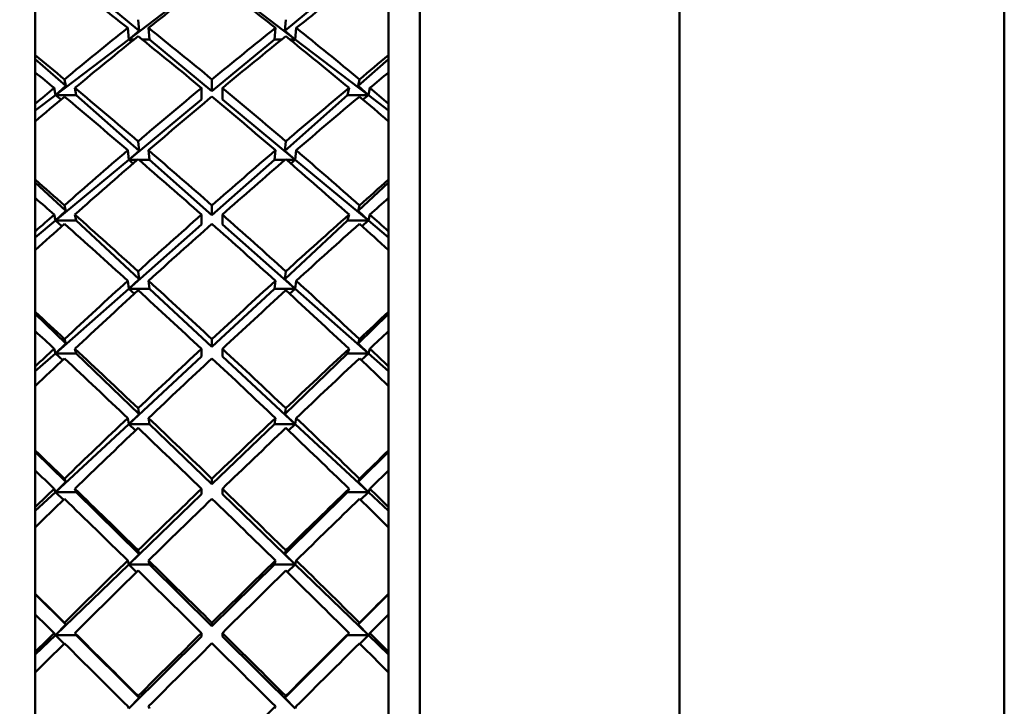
# Model space of a CAD drawing. Header units: inches. Extents: x 0.1 to 33.9, y 0.6 to 21.4.
# Tile 49 of 83: x 11.494 to 11.967, y 15.358 to 15.689. Entities that reach past the tile are written whole.
import ezdxf

# ---------------------------------------------------------------- set-up
doc = ezdxf.new("R2010")
doc.units = ezdxf.units.IN
doc.header["$MEASUREMENT"] = 0
doc.layers.add('Dimension (ANSI)', color=7, linetype='Continuous', lineweight=25)
doc.layers.add('Visible (ANSI)', color=7, linetype='Continuous', lineweight=50)
doc.styles.add('Note Text (ANSI)', font='tahoma.ttf')
doc.dimstyles.new('Default (ANSI)', dxfattribs={"dimtxt": 0.12, "dimasz": 0.098425, "dimexe": 0.125, "dimexo": 0.0625, "dimgap": 0.031496, "dimtad": 0, "dimtih": 1, "dimtoh": 1, "dimrnd": 1e-08, "dimzin": 4, "dimdsep": 46, "dimtxsty": 'Note Text (ANSI)', "dimcen": 0.09, "dimdle": 0.393701, "dimclrd": 256, "dimclre": 256, "dimclrt": 256, "dimadec": 0, "dimazin": 1, "dimtfac": 1, "dimtofl": 0, "dimtmove": 0, "dimatfit": 3, "dimfxl": 1, "dimtolj": 1, "dimtzin": 4, "dimlwd": -1, "dimlwe": -1, "dimarcsym": 0})

# ---------------------------------------------------------------- blocks, each defined once
blk = doc.blocks.new('*D11')
at = {"layer": 'Defpoints', "color": 0, "transparency": 16777216}
for p in [(8.22876, 20.39973), (17.40335, 20.39973), (17.00965, 15.28753)]:
    blk.add_point(p, dxfattribs=at)
at = {"layer": 'Dimension (ANSI)', "transparency": 16777216}
for p, q in [((8.29126, 20.39973), (17.52835, 20.39973)), ((17.40335, 20.3013), (17.40335, 17.93657)), ((17.40335, 15.38595), (17.40335, 17.75068)), ((17.07215, 15.28753), (17.52835, 15.28753))]:
    blk.add_line(p, q, dxfattribs=at)
for points in [[(17.38694, 20.3013), (17.41975, 20.3013), (17.40335, 20.39973)], [(17.38694, 15.38595), (17.41975, 15.38595), (17.40335, 15.28753)]]:
    blk.add_solid(points, dxfattribs=at)
at = {"layer": 'Dimension (ANSI)', "transparency": 16777216, "insert": (17.2549, 17.90508), "char_height": 0.12, "attachment_point": 1, "style": 'Note Text (ANSI)'}
blk.add_mtext('\\A1;5.11', dxfattribs=at)

msp = doc.modelspace()

# ---------------------------------------------------------------- linework, layer by layer
at = {"layer": 'Visible (ANSI)'}
for p, q in [((11.68604, 15.92878), (11.68604, 14.89359)), ((11.81104, 14.65003), (11.81104, 15.92503)), ((11.96729, 15.84503), (11.96729, 14.73003)), ((11.52075, 15.70837), (11.55098, 15.68335)), ((11.546, 15.6792), (11.58104, 15.7059)), ((11.59104, 15.7059), (11.62608, 15.6792)), ((11.62109, 15.68335), (11.65132, 15.70837)), ((11.50104, 15.69757), (11.50104, 15.67153)), ((11.67104, 15.67153), (11.67104, 15.69757)), ((11.55098, 15.68335), (11.55051, 15.68865)), ((11.62156, 15.68865), (11.62109, 15.68335)), ((11.54551, 15.68468), (11.546, 15.6792)), ((11.546, 15.6792), (11.55098, 15.68335)), ((11.55551, 15.68468), (11.556, 15.6792)), ((11.61608, 15.6792), (11.61657, 15.68468)), ((11.62109, 15.68335), (11.62608, 15.6792)), ((11.62608, 15.6792), (11.62657, 15.68468)), ((11.51075, 15.65234), (11.546, 15.6792)), ((11.546, 15.6792), (11.54736, 15.67815)), ((11.54867, 15.6792), (11.546, 15.6792)), ((11.556, 15.6792), (11.55235, 15.6792)), ((11.556, 15.6792), (11.58604, 15.65434)), ((11.58604, 15.65434), (11.61608, 15.6792)), ((11.61972, 15.6792), (11.61608, 15.6792)), ((11.62608, 15.6792), (11.62341, 15.6792)), ((11.62471, 15.67815), (11.62608, 15.6792)), ((11.62608, 15.6792), (11.66132, 15.65234)), ((11.50104, 15.67153), (11.50104, 15.66331)), ((11.50104, 15.66975), (11.51569, 15.65681)), ((11.65638, 15.65681), (11.67104, 15.66975)), ((11.67104, 15.66331), (11.67104, 15.67153)), ((11.50104, 15.66331), (11.50104, 15.64824)), ((11.67104, 15.64824), (11.67104, 15.66331)), ((11.51569, 15.65681), (11.51509, 15.65996)), ((11.58604, 15.65994), (11.58604, 15.65434)), ((11.65699, 15.65996), (11.65638, 15.65681)), ((11.51008, 15.65581), (11.51075, 15.65234)), ((11.51075, 15.65234), (11.51569, 15.65681)), ((11.52008, 15.65581), (11.52075, 15.65234)), ((11.58104, 15.65581), (11.58104, 15.6502)), ((11.59104, 15.6502), (11.59104, 15.65581)), ((11.65132, 15.65234), (11.65199, 15.65581)), ((11.65638, 15.65681), (11.66132, 15.65234)), ((11.66132, 15.65234), (11.66199, 15.65581)), ((11.50104, 15.64493), (11.51075, 15.65234)), ((11.50104, 15.64824), (11.50104, 15.63977)), ((11.51075, 15.65234), (11.51343, 15.65025)), ((11.52075, 15.65234), (11.51075, 15.65234)), ((11.52075, 15.65234), (11.55098, 15.62563)), ((11.546, 15.6212), (11.58104, 15.6502)), ((11.59104, 15.6502), (11.62608, 15.6212)), ((11.62109, 15.62563), (11.65132, 15.65234)), ((11.66132, 15.65234), (11.65132, 15.65234)), ((11.65864, 15.65025), (11.66132, 15.65234)), ((11.66132, 15.65234), (11.67104, 15.64493)), ((11.67104, 15.63977), (11.67104, 15.64824)), ((11.50104, 15.63977), (11.50104, 15.61175)), ((11.67104, 15.61175), (11.67104, 15.63977)), ((11.55098, 15.62563), (11.55051, 15.63014)), ((11.62156, 15.63014), (11.62109, 15.62563)), ((11.54551, 15.62586), (11.546, 15.6212)), ((11.546, 15.6212), (11.55098, 15.62563)), ((11.55551, 15.62586), (11.556, 15.6212)), ((11.61608, 15.6212), (11.61657, 15.62586)), ((11.62109, 15.62563), (11.62608, 15.6212)), ((11.62608, 15.6212), (11.62657, 15.62586)), ((11.51075, 15.59202), (11.546, 15.6212)), ((11.546, 15.6212), (11.54808, 15.61946)), ((11.55008, 15.6212), (11.546, 15.6212)), ((11.556, 15.6212), (11.55093, 15.6212)), ((11.556, 15.6212), (11.58604, 15.59466)), ((11.58604, 15.59466), (11.61608, 15.6212)), ((11.62114, 15.6212), (11.61608, 15.6212)), ((11.62608, 15.6212), (11.62199, 15.6212)), ((11.62399, 15.61946), (11.62608, 15.6212)), ((11.62608, 15.6212), (11.66132, 15.59202)), ((11.50104, 15.61175), (11.50104, 15.60294)), ((11.50104, 15.61034), (11.51569, 15.59672)), ((11.65638, 15.59672), (11.67104, 15.61034)), ((11.67104, 15.60294), (11.67104, 15.61175)), ((11.50104, 15.60294), (11.50104, 15.58685)), ((11.67104, 15.58685), (11.67104, 15.60294)), ((11.51075, 15.59202), (11.51569, 15.59672)), ((11.51569, 15.59672), (11.51509, 15.59936)), ((11.58604, 15.59933), (11.58604, 15.59466)), ((11.65699, 15.59936), (11.65638, 15.59672)), ((11.65638, 15.59672), (11.66132, 15.59202)), ((11.50104, 15.58398), (11.51075, 15.59202)), ((11.51008, 15.59492), (11.51075, 15.59202)), ((11.51075, 15.59202), (11.51387, 15.58938)), ((11.52075, 15.59202), (11.51075, 15.59202)), ((11.52008, 15.59492), (11.52075, 15.59202)), ((11.52075, 15.59202), (11.55098, 15.56394)), ((11.58104, 15.59492), (11.58104, 15.59024)), ((11.59104, 15.59024), (11.59104, 15.59492)), ((11.62109, 15.56394), (11.65132, 15.59202)), ((11.65132, 15.59202), (11.65199, 15.59492)), ((11.66132, 15.59202), (11.65132, 15.59202)), ((11.6582, 15.58938), (11.66132, 15.59202)), ((11.66132, 15.59202), (11.66199, 15.59492)), ((11.66132, 15.59202), (11.67104, 15.58398)), ((11.50104, 15.58685), (11.50104, 15.57784)), ((11.546, 15.55928), (11.58104, 15.59024)), ((11.59104, 15.59024), (11.62608, 15.55928)), ((11.67104, 15.57784), (11.67104, 15.58685)), ((11.50104, 15.57784), (11.50104, 15.54816)), ((11.67104, 15.54816), (11.67104, 15.57784)), ((11.55098, 15.56394), (11.55051, 15.56762)), ((11.62156, 15.56762), (11.62109, 15.56394)), ((11.54551, 15.56308), (11.546, 15.55928)), ((11.546, 15.55928), (11.55098, 15.56394)), ((11.55551, 15.56308), (11.556, 15.55928)), ((11.61608, 15.55928), (11.61657, 15.56308)), ((11.62109, 15.56394), (11.62608, 15.55928)), ((11.62608, 15.55928), (11.62657, 15.56308)), ((11.51075, 15.52814), (11.546, 15.55928)), ((11.546, 15.55928), (11.5487, 15.55688)), ((11.556, 15.55928), (11.546, 15.55928)), ((11.556, 15.55928), (11.58604, 15.53138)), ((11.58604, 15.53138), (11.61608, 15.55928)), ((11.62608, 15.55928), (11.61608, 15.55928)), ((11.62337, 15.55688), (11.62608, 15.55928)), ((11.62608, 15.55928), (11.66132, 15.52814)), ((11.50104, 15.54816), (11.50104, 15.53887)), ((11.50104, 15.54714), (11.51569, 15.53302)), ((11.65638, 15.53302), (11.67104, 15.54714)), ((11.67104, 15.53887), (11.67104, 15.54816)), ((11.50104, 15.53887), (11.50104, 15.52195)), ((11.51569, 15.53302), (11.51509, 15.5351)), ((11.58604, 15.53507), (11.58604, 15.53138)), ((11.65699, 15.5351), (11.65638, 15.53302)), ((11.67104, 15.52195), (11.67104, 15.53887)), ((11.51008, 15.53043), (11.51075, 15.52814)), ((11.51075, 15.52814), (11.51569, 15.53302)), ((11.52008, 15.53043), (11.52075, 15.52814)), ((11.58104, 15.53043), (11.58104, 15.52673)), ((11.59104, 15.52673), (11.59104, 15.53043)), ((11.65132, 15.52814), (11.65199, 15.53043)), ((11.65638, 15.53302), (11.66132, 15.52814)), ((11.66132, 15.52814), (11.66199, 15.53043)), ((11.50104, 15.51956), (11.51075, 15.52814)), ((11.51075, 15.52814), (11.51425, 15.52497)), ((11.52075, 15.52814), (11.51075, 15.52814)), ((11.52075, 15.52814), (11.55098, 15.49901)), ((11.546, 15.49418), (11.58104, 15.52673)), ((11.59104, 15.52673), (11.62608, 15.49418)), ((11.62109, 15.49901), (11.65132, 15.52814)), ((11.66132, 15.52814), (11.65132, 15.52814)), ((11.65782, 15.52497), (11.66132, 15.52814)), ((11.66132, 15.52814), (11.67104, 15.51956)), ((11.50104, 15.52195), (11.50104, 15.5125)), ((11.67104, 15.5125), (11.67104, 15.52195)), ((11.50104, 15.5125), (11.50104, 15.48151)), ((11.67104, 15.48151), (11.67104, 15.5125)), ((11.55098, 15.49901), (11.55051, 15.50181)), ((11.62156, 15.50181), (11.62109, 15.49901)), ((11.54551, 15.49707), (11.546, 15.49418)), ((11.546, 15.49418), (11.55098, 15.49901)), ((11.55551, 15.49707), (11.556, 15.49418)), ((11.61608, 15.49418), (11.61657, 15.49707)), ((11.62109, 15.49901), (11.62608, 15.49418)), ((11.62608, 15.49418), (11.62657, 15.49707)), ((11.51075, 15.46144), (11.546, 15.49418)), ((11.546, 15.49418), (11.54926, 15.49113)), ((11.556, 15.49418), (11.546, 15.49418)), ((11.556, 15.49418), (11.58604, 15.46524)), ((11.58604, 15.46524), (11.61608, 15.49418)), ((11.62608, 15.49418), (11.61608, 15.49418)), ((11.62281, 15.49113), (11.62608, 15.49418)), ((11.62608, 15.49418), (11.66132, 15.46144)), ((11.50104, 15.48151), (11.50104, 15.47185)), ((11.50104, 15.4809), (11.51569, 15.46643)), ((11.65638, 15.46643), (11.67104, 15.4809)), ((11.67104, 15.47185), (11.67104, 15.48151)), ((11.50104, 15.47185), (11.50104, 15.4543)), ((11.67104, 15.4543), (11.67104, 15.47185)), ((11.51075, 15.46144), (11.51569, 15.46643)), ((11.51569, 15.46643), (11.51509, 15.46794)), ((11.58604, 15.46791), (11.58604, 15.46524)), ((11.65699, 15.46794), (11.65638, 15.46643)), ((11.65638, 15.46643), (11.66132, 15.46144)), ((11.50104, 15.45241), (11.51075, 15.46144)), ((11.51008, 15.4631), (11.51075, 15.46144)), ((11.51075, 15.46144), (11.5146, 15.45778)), ((11.52075, 15.46144), (11.51075, 15.46144)), ((11.52008, 15.4631), (11.52075, 15.46144)), ((11.52075, 15.46144), (11.55098, 15.43161)), ((11.546, 15.42666), (11.58104, 15.46042)), ((11.58104, 15.4631), (11.58104, 15.46042)), ((11.59104, 15.46042), (11.59104, 15.4631)), ((11.59104, 15.46042), (11.62608, 15.42666)), ((11.62109, 15.43161), (11.65132, 15.46144)), ((11.65132, 15.46144), (11.65199, 15.4631)), ((11.66132, 15.46144), (11.65132, 15.46144)), ((11.65747, 15.45778), (11.66132, 15.46144)), ((11.66132, 15.46144), (11.66199, 15.4631)), ((11.66132, 15.46144), (11.67104, 15.45241)), ((11.50104, 15.4543), (11.50104, 15.44453)), ((11.67104, 15.44453), (11.67104, 15.4543)), ((11.50104, 15.44453), (11.50104, 15.41259)), ((11.67104, 15.41259), (11.67104, 15.44453)), ((11.546, 15.42666), (11.55098, 15.43161)), ((11.55098, 15.43161), (11.55051, 15.43349)), ((11.62156, 15.43349), (11.62109, 15.43161)), ((11.62109, 15.43161), (11.62608, 15.42666)), ((11.51075, 15.3927), (11.546, 15.42666)), ((11.54551, 15.4286), (11.546, 15.42666)), ((11.546, 15.42666), (11.54978, 15.42299)), ((11.556, 15.42666), (11.546, 15.42666)), ((11.55551, 15.4286), (11.556, 15.42666)), ((11.556, 15.42666), (11.58604, 15.39702)), ((11.58604, 15.39702), (11.61608, 15.42666)), ((11.61608, 15.42666), (11.61657, 15.4286)), ((11.62608, 15.42666), (11.61608, 15.42666)), ((11.62229, 15.42299), (11.62608, 15.42666)), ((11.62608, 15.42666), (11.62657, 15.4286)), ((11.62608, 15.42666), (11.66132, 15.3927)), ((11.50104, 15.41259), (11.50104, 15.40268)), ((11.50104, 15.41238), (11.51569, 15.39775)), ((11.65638, 15.39775), (11.67104, 15.41238)), ((11.67104, 15.40268), (11.67104, 15.41259)), ((11.50104, 15.40268), (11.50104, 15.3847)), ((11.67104, 15.3847), (11.67104, 15.40268)), ((11.51075, 15.3927), (11.51569, 15.39775)), ((11.51569, 15.39775), (11.51509, 15.39866)), ((11.58604, 15.39863), (11.58604, 15.39702)), ((11.65699, 15.39866), (11.65638, 15.39775)), ((11.65638, 15.39775), (11.66132, 15.3927)), ((11.50104, 15.38334), (11.51075, 15.3927)), ((11.51008, 15.3937), (11.51075, 15.3927)), ((11.51075, 15.3927), (11.51493, 15.38858)), ((11.52075, 15.3927), (11.51075, 15.3927)), ((11.52008, 15.3937), (11.52075, 15.3927)), ((11.52075, 15.3927), (11.55098, 15.36251)), ((11.58104, 15.3937), (11.58104, 15.39208)), ((11.59104, 15.39208), (11.59104, 15.3937)), ((11.62109, 15.36251), (11.65132, 15.3927)), ((11.65132, 15.3927), (11.65199, 15.3937)), ((11.66132, 15.3927), (11.65132, 15.3927)), ((11.65714, 15.38858), (11.66132, 15.3927)), ((11.66132, 15.3927), (11.66199, 15.3937)), ((11.66132, 15.3927), (11.67104, 15.38334)), ((11.546, 15.3575), (11.58104, 15.39208)), ((11.59104, 15.39208), (11.62608, 15.3575)), ((11.50104, 15.3847), (11.50104, 15.37472)), ((11.67104, 15.37472), (11.67104, 15.3847)), ((11.50104, 15.37472), (11.50104, 15.3422)), ((11.67104, 15.3422), (11.67104, 15.37472)), ((11.546, 15.3575), (11.55098, 15.36251)), ((11.55098, 15.36251), (11.55051, 15.36346)), ((11.62156, 15.36346), (11.62109, 15.36251)), ((11.62109, 15.36251), (11.62608, 15.3575)), ((11.54551, 15.35848), (11.546, 15.3575)), ((11.55551, 15.35848), (11.556, 15.3575)), ((11.61608, 15.3575), (11.61657, 15.35848)), ((11.62608, 15.3575), (11.62657, 15.35848))]:
    msp.add_line(p, q, dxfattribs=at)
for centre, major_axis, ratio, start_param, end_param in [((11.58104, 15.28753), (-0.62734, 0.62734), 0.307047, 5.064464, 5.110965), ((11.59104, 15.28753), (0.616, 0.616), 0.367382, 1.22634, 1.272887), ((11.58104, 15.28753), (-0.616, 0.616), 0.367382, 5.010299, 5.056845), ((11.59104, 15.28753), (0.62734, 0.62734), 0.307047, 1.17222, 1.218721), ((11.58104, 15.28753), (0.616, 0.616), 0.367382, 1.272887, 1.319388), ((11.59104, 15.28753), (-0.62734, 0.62734), 0.307047, 5.017918, 5.064464), ((11.58104, 15.28753), (0.62734, 0.62734), 0.307047, 1.218721, 1.265268), ((11.59104, 15.28753), (-0.616, 0.616), 0.367382, 4.963797, 5.010299), ((11.59104, 15.28753), (0.616, 0.616), 0.367382, 1.280517, 1.327052), ((11.58104, 15.28753), (-0.62734, 0.62734), 0.307047, 5.010299, 5.056834), ((11.59104, 15.28753), (0.62734, 0.62734), 0.307047, 1.226352, 1.272887), ((11.58104, 15.28753), (-0.616, 0.616), 0.367382, 4.956133, 5.002668), ((11.59104, 15.28753), (-0.63685, 0.63685), 0.248689, 5.072128, 5.09371), ((11.58104, 15.28753), (0.63685, 0.63685), 0.248689, 1.189476, 1.211057), ((11.58104, 15.28753), (-0.63685, 0.63685), 0.248689, 5.064464, 5.078342), ((11.59104, 15.28753), (0.63685, 0.63685), 0.248689, 1.204843, 1.218721), ((11.58104, 15.28753), (0.616, 0.616), 0.367382, 1.327052, 1.34093), ((11.59104, 15.28753), (-0.63685, 0.63685), 0.248689, 5.017929, 5.064464), ((11.58104, 15.28753), (0.62734, 0.62734), 0.307047, 1.272887, 1.319422), ((11.59104, 15.28753), (-0.62734, 0.62734), 0.307047, 4.963764, 5.010299), ((11.58104, 15.28753), (0.63685, 0.63685), 0.248689, 1.218721, 1.265256), ((11.59104, 15.28753), (-0.616, 0.616), 0.367382, 4.942255, 4.956133), ((11.59104, 15.28753), (0.616, 0.616), 0.367382, 1.334716, 1.356298), ((11.58104, 15.28753), (-0.63685, 0.63685), 0.248689, 5.010299, 5.0568), ((11.59104, 15.28753), (0.62734, 0.62734), 0.307047, 1.280506, 1.327052), ((11.58104, 15.28753), (-0.62734, 0.62734), 0.307047, 4.956133, 5.00268), ((11.59104, 15.28753), (0.63685, 0.63685), 0.248689, 1.226385, 1.272887), ((11.58104, 15.28753), (-0.616, 0.616), 0.367382, 4.926888, 4.948469), ((11.58104, 15.28753), (0.62734, 0.62734), 0.307047, 1.327052, 1.373553), ((11.59104, 15.28753), (-0.63685, 0.63685), 0.248689, 4.963752, 5.010299), ((11.58104, 15.28753), (0.63685, 0.63685), 0.248689, 1.272887, 1.319433), ((11.59104, 15.28753), (-0.62734, 0.62734), 0.307047, 4.909632, 4.956133), ((11.59104, 15.28753), (0.62734, 0.62734), 0.307047, 1.334682, 1.381217), ((11.58104, 15.28753), (-0.63685, 0.63685), 0.248689, 4.956133, 5.002668), ((11.59104, 15.28753), (0.63685, 0.63685), 0.248689, 1.280517, 1.327052), ((11.58104, 15.28753), (-0.62734, 0.62734), 0.307047, 4.901968, 4.948503), ((11.59104, 15.28753), (-0.64449, 0.64449), 0.191883, 5.017963, 5.039544), ((11.58104, 15.28753), (0.64449, 0.64449), 0.191883, 1.243641, 1.265223), ((11.58104, 15.28753), (-0.64449, 0.64449), 0.191883, 5.010299, 5.024177), ((11.59104, 15.28753), (0.64449, 0.64449), 0.191883, 1.259009, 1.272887), ((11.58104, 15.28753), (0.62734, 0.62734), 0.307047, 1.381217, 1.395095), ((11.59104, 15.28753), (-0.64449, 0.64449), 0.191883, 4.963764, 5.010299), ((11.58104, 15.28753), (0.63685, 0.63685), 0.248689, 1.327052, 1.373587), ((11.59104, 15.28753), (-0.63685, 0.63685), 0.248689, 4.909598, 4.956133), ((11.58104, 15.28753), (0.64449, 0.64449), 0.191883, 1.272887, 1.319422), ((11.59104, 15.28753), (-0.62734, 0.62734), 0.307047, 4.88809, 4.901968), ((11.59104, 15.28753), (0.62734, 0.62734), 0.307047, 1.388882, 1.410463), ((11.58104, 15.28753), (-0.64449, 0.64449), 0.191883, 4.956133, 5.002635), ((11.59104, 15.28753), (0.63685, 0.63685), 0.248689, 1.334671, 1.381217), ((11.58104, 15.28753), (-0.63685, 0.63685), 0.248689, 4.901968, 4.948514), ((11.59104, 15.28753), (0.64449, 0.64449), 0.191883, 1.280551, 1.327052), ((11.58104, 15.28753), (-0.62734, 0.62734), 0.307047, 4.872722, 4.894304), ((11.58104, 15.28753), (0.63685, 0.63685), 0.248689, 1.381217, 1.427719), ((11.59104, 15.28753), (-0.64449, 0.64449), 0.191883, 4.909587, 4.956133), ((11.58104, 15.28753), (0.64449, 0.64449), 0.191883, 1.327052, 1.373598), ((11.59104, 15.28753), (-0.63685, 0.63685), 0.248689, 4.855467, 4.901968), ((11.59104, 15.28753), (0.63685, 0.63685), 0.248689, 1.388848, 1.435383), ((11.58104, 15.28753), (-0.64449, 0.64449), 0.191883, 4.901968, 4.948503), ((11.59104, 15.28753), (0.64449, 0.64449), 0.191883, 1.334682, 1.381217), ((11.58104, 15.28753), (-0.63685, 0.63685), 0.248689, 4.847802, 4.894338), ((11.59104, 15.28753), (-0.65024, 0.65024), 0.136247, 4.963797, 4.985379), ((11.58104, 15.28753), (0.65024, 0.65024), 0.136247, 1.297806, 1.319388), ((11.58104, 15.28753), (-0.65024, 0.65024), 0.136247, 4.956133, 4.970011), ((11.59104, 15.28753), (0.65024, 0.65024), 0.136247, 1.313174, 1.327052), ((11.58104, 15.28753), (0.63685, 0.63685), 0.248689, 1.435383, 1.449261), ((11.59104, 15.28753), (-0.65024, 0.65024), 0.136247, 4.909598, 4.956133), ((11.58104, 15.28753), (0.64449, 0.64449), 0.191883, 1.381217, 1.427753), ((11.59104, 15.28753), (-0.64449, 0.64449), 0.191883, 4.855433, 4.901968), ((11.58104, 15.28753), (0.65024, 0.65024), 0.136247, 1.327052, 1.373587), ((11.59104, 15.28753), (-0.63685, 0.63685), 0.248689, 4.833925, 4.847802), ((11.59104, 15.28753), (0.63685, 0.63685), 0.248689, 1.443047, 1.464629), ((11.58104, 15.28753), (-0.65024, 0.65024), 0.136247, 4.901968, 4.948469), ((11.59104, 15.28753), (0.64449, 0.64449), 0.191883, 1.388837, 1.435383), ((11.58104, 15.28753), (-0.64449, 0.64449), 0.191883, 4.847802, 4.894349), ((11.59104, 15.28753), (0.65024, 0.65024), 0.136247, 1.334716, 1.381217), ((11.58104, 15.28753), (-0.63685, 0.63685), 0.248689, 4.818557, 4.840138), ((11.58104, 15.28753), (0.64449, 0.64449), 0.191883, 1.435383, 1.481884), ((11.59104, 15.28753), (-0.65024, 0.65024), 0.136247, 4.855422, 4.901968), ((11.58104, 15.28753), (0.65024, 0.65024), 0.136247, 1.381217, 1.427764), ((11.59104, 15.28753), (-0.64449, 0.64449), 0.191883, 4.801301, 4.847802), ((11.59104, 15.28753), (0.64449, 0.64449), 0.191883, 1.443013, 1.489548), ((11.58104, 15.28753), (-0.65024, 0.65024), 0.136247, 4.847802, 4.894338), ((11.59104, 15.28753), (0.65024, 0.65024), 0.136247, 1.388848, 1.435383), ((11.58104, 15.28753), (-0.64449, 0.64449), 0.191883, 4.793637, 4.840172), ((11.59104, 15.28753), (-0.65409, 0.65409), 0.081427, 4.909632, 4.931214), ((11.58104, 15.28753), (0.65409, 0.65409), 0.081427, 1.351972, 1.373553), ((11.58104, 15.28753), (-0.65409, 0.65409), 0.081427, 4.901968, 4.915846), ((11.59104, 15.28753), (0.65409, 0.65409), 0.081427, 1.36734, 1.381217), ((11.58104, 15.28753), (0.64449, 0.64449), 0.191883, 1.489548, 1.503426), ((11.59104, 15.28753), (-0.65409, 0.65409), 0.081427, 4.855433, 4.901968), ((11.58104, 15.28753), (0.65024, 0.65024), 0.136247, 1.435383, 1.481918), ((11.59104, 15.28753), (-0.65024, 0.65024), 0.136247, 4.801267, 4.847802), ((11.58104, 15.28753), (0.65409, 0.65409), 0.081427, 1.381217, 1.427753), ((11.59104, 15.28753), (-0.64449, 0.64449), 0.191883, 4.779759, 4.793637), ((11.59104, 15.28753), (0.64449, 0.64449), 0.191883, 1.497212, 1.518794), ((11.58104, 15.28753), (-0.65409, 0.65409), 0.081427, 4.847802, 4.894304), ((11.59104, 15.28753), (0.65024, 0.65024), 0.136247, 1.443002, 1.489548), ((11.58104, 15.28753), (-0.65024, 0.65024), 0.136247, 4.793637, 4.840183), ((11.59104, 15.28753), (0.65409, 0.65409), 0.081427, 1.388882, 1.435383), ((11.58104, 15.28753), (-0.64449, 0.64449), 0.191883, 4.764391, 4.785973), ((11.58104, 15.28753), (0.65024, 0.65024), 0.136247, 1.489548, 1.53605), ((11.59104, 15.28753), (-0.65409, 0.65409), 0.081427, 4.801256, 4.847802), ((11.58104, 15.28753), (0.65409, 0.65409), 0.081427, 1.435383, 1.481929), ((11.59104, 15.28753), (-0.65024, 0.65024), 0.136247, 4.747136, 4.793637), ((11.59104, 15.28753), (0.65024, 0.65024), 0.136247, 1.497179, 1.543714), ((11.58104, 15.28753), (-0.65409, 0.65409), 0.081427, 4.793637, 4.840172), ((11.59104, 15.28753), (0.65409, 0.65409), 0.081427, 1.443013, 1.489548), ((11.58104, 15.28753), (-0.65024, 0.65024), 0.136247, 4.739472, 4.786007), ((11.59104, 15.28753), (-0.65601, 0.65601), 0.027089, 4.855467, 4.877048), ((11.58104, 15.28753), (0.65601, 0.65601), 0.027089, 1.406137, 1.427719), ((11.58104, 15.28753), (-0.65601, 0.65601), 0.027089, 4.847802, 4.86168), ((11.59104, 15.28753), (0.65601, 0.65601), 0.027089, 1.421505, 1.435383), ((11.58104, 15.28753), (0.65024, 0.65024), 0.136247, 1.543714, 1.557592), ((11.59104, 15.28753), (-0.65601, 0.65601), 0.027089, 4.801267, 4.847802), ((11.58104, 15.28753), (0.65409, 0.65409), 0.081427, 1.489548, 1.536083), ((11.59104, 15.28753), (-0.65409, 0.65409), 0.081427, 4.747102, 4.793637), ((11.58104, 15.28753), (0.65601, 0.65601), 0.027089, 1.435383, 1.481918), ((11.59104, 15.28753), (-0.65024, 0.65024), 0.136247, 4.725594, 4.739472), ((11.59104, 15.28753), (0.65024, 0.65024), 0.136247, 1.551378, 1.572959), ((11.58104, 15.28753), (-0.65601, 0.65601), 0.027089, 4.793637, 4.840138), ((11.59104, 15.28753), (0.65409, 0.65409), 0.081427, 1.497167, 1.543714), ((11.58104, 15.28753), (-0.65409, 0.65409), 0.081427, 4.739472, 4.786018), ((11.59104, 15.28753), (0.65601, 0.65601), 0.027089, 1.443047, 1.489548), ((11.58104, 15.28753), (-0.65024, 0.65024), 0.136247, 4.710226, 4.731808), ((11.58104, 15.28753), (0.65601, 0.65601), 0.027089, 1.489548, 1.536095)]:
    msp.add_ellipse(centre, major_axis=major_axis, ratio=ratio, start_param=start_param, end_param=end_param, dxfattribs=at)

# ---------------------------------------------------------------- dimensions: what is measured, and where the dimension line sits
at = {"layer": 'Dimension (ANSI)'}
dim = msp.add_linear_dim(base=(17.40335, 20.39973), p1=(17.00965, 15.28753), p2=(8.22876, 20.39973), angle=90, dimstyle='Default (ANSI)', override={"dimgap": 0.031496, "dimdec": 2, "dimtol": 0, "dimlim": 0, "dimtp": 0, "dimtm": 0, "dimtdec": 2, "dimatfit": 1}, dxfattribs=at)
dim.commit()
dim.dimension.update_dxf_attribs({"geometry": '*D11', "text_midpoint": (17.40335, 17.84363), "dimtype": 160})

doc.saveas('drawing.dxf')
